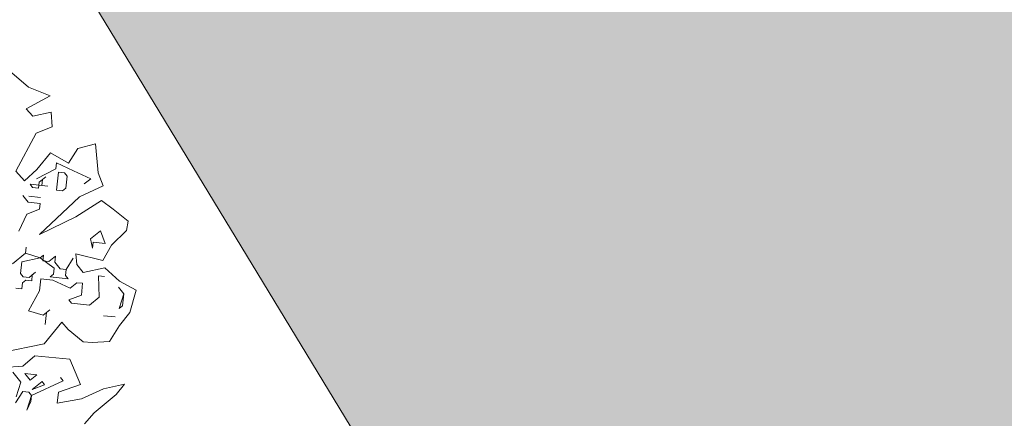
# Model space of a CAD drawing. Header units: metres. Extents: x -228 to 168, y -124 to 293.
# Tile 212 of 256: x -170.47 to -154.14, y 123.53 to 130.14. Entities that reach past the tile are written whole.
import ezdxf

# ---------------------------------------------------------------- set-up
doc = ezdxf.new("R2010")
doc.units = ezdxf.units.M
doc.header["$MEASUREMENT"] = 0
for name, color, linetype in [('Bepflanzung.3 _ UMGEBUNG', 7, 'Continuous'), ('Gebäude.3 _ UMGEBUNG', 7, 'Continuous'), ('Parzellen.3 _ UMGEBUNG', 7, 'Continuous')]:
    doc.layers.add(name, color=color, linetype=linetype)

msp = doc.modelspace()

# ---------------------------------------------------------------- hatches: boundary and pattern name
at = {"layer": 'Gebäude.3 _ UMGEBUNG', "linetype": 'Continuous', "lineweight": 18, "true_color": 0x3f3f3f}
msp.add_hatch(color=250, dxfattribs=at).paths.add_polyline_path([(-155.098, 123.99), (-155.098, 121.489), (-145.21, 127.494), (-140.566, 119.846), (-140.566, 122.346), (-145.21, 129.994)])
at = {"layer": 'Parzellen.3 _ UMGEBUNG', "linetype": 'Continuous', "lineweight": 18, "true_color": 0xfafafa}
msp.add_hatch(color=7, dxfattribs=at).paths.add_polyline_path([(-134.397, 115.714), (-148.984, 139.735), (-170.313, 132.176), (-153.333, 104.214)])

# ---------------------------------------------------------------- linework, layer by layer
at = {"layer": 'Bepflanzung.3 _ UMGEBUNG', "color": 33, "linetype": 'Continuous', "lineweight": 18, "true_color": 0xa89c73}
for p, q in [((-170.322, 129.017), (-170.596, 129.256)), ((-169.963, 128.874), (-170.322, 129.017)), ((-170.362, 128.658), (-169.963, 128.874)), ((-170.249, 128.534), (-170.362, 128.658)), ((-169.945, 128.603), (-170.249, 128.534)), ((-169.928, 128.361), (-169.945, 128.603)), ((-170.194, 128.254), (-169.928, 128.361)), ((-170.529, 127.625), (-170.194, 128.254)), ((-169.502, 128), (-169.66, 127.756)), ((-169.209, 128.077), (-169.502, 128)), ((-169.166, 127.595), (-169.209, 128.077)), ((-169.959, 127.93), (-170.183, 127.651)), ((-169.66, 127.756), (-169.959, 127.93)), ((-170.187, 127.496), (-169.869, 127.662)), ((-169.869, 127.662), (-169.859, 127.76)), ((-169.859, 127.76), (-169.573, 127.63)), ((-170.385, 127.462), (-170.529, 127.625)), ((-170.183, 127.651), (-170.385, 127.462)), ((-170.143, 127.441), (-170.033, 127.529)), ((-170.033, 127.529), (-170.088, 127.485)), ((-169.857, 127.31), (-169.825, 127.607)), ((-169.825, 127.607), (-169.726, 127.596)), ((-169.726, 127.596), (-169.682, 127.541)), ((-169.682, 127.541), (-169.703, 127.344)), ((-169.573, 127.63), (-169.287, 127.499)), ((-169.287, 127.499), (-169.396, 127.411)), ((-169.084, 127.381), (-169.166, 127.595)), ((-170, 127.376), (-170.296, 127.407)), ((-170.296, 127.407), (-170.252, 127.353)), ((-170.252, 127.353), (-170.153, 127.342)), ((-170.153, 127.342), (-170.143, 127.441)), ((-170.088, 127.485), (-170.099, 127.386)), ((-170.099, 127.386), (-170, 127.376)), ((-169.703, 127.344), (-169.758, 127.3)), ((-169.474, 127.196), (-169.084, 127.381)), ((-170.328, 127.111), (-170.416, 127.22)), ((-170.318, 127.21), (-170.12, 127.188)), ((-170.12, 127.188), (-170.318, 127.21)), ((-170.137, 126.573), (-169.474, 127.196)), ((-169.758, 127.3), (-169.857, 127.31)), ((-170.13, 127.09), (-170.328, 127.111)), ((-170.141, 126.991), (-170.13, 127.09)), ((-169.109, 127.136), (-169.538, 126.866)), ((-168.918, 126.994), (-169.109, 127.136)), ((-170.48, 126.627), (-170.349, 126.913)), ((-170.349, 126.913), (-170.141, 126.991)), ((-169.538, 126.866), (-170.137, 126.573)), ((-168.667, 126.795), (-168.918, 126.994)), ((-168.697, 126.64), (-168.667, 126.795)), ((-169.294, 126.5), (-169.13, 126.632)), ((-169.13, 126.632), (-169.052, 126.424)), ((-168.947, 126.399), (-168.697, 126.64)), ((-170.369, 126.265), (-170.358, 126.364)), ((-170.358, 126.364), (-170.369, 126.265)), ((-169.26, 126.346), (-169.294, 126.5)), ((-169.25, 126.445), (-169.26, 126.346)), ((-169.052, 126.424), (-169.25, 126.445)), ((-169.087, 126.143), (-168.947, 126.399)), ((-170.588, 126.089), (-170.369, 126.265)), ((-170.127, 126.189), (-170.434, 126.122)), ((-170.369, 126.265), (-170.127, 126.189)), ((-170.127, 126.189), (-170.072, 126.233)), ((-169.896, 126.015), (-170.127, 126.189)), ((-170.072, 126.233), (-170.083, 126.135)), ((-169.984, 126.124), (-169.875, 126.212)), ((-169.875, 126.212), (-169.885, 126.113)), ((-169.521, 126.077), (-169.537, 126.254)), ((-169.537, 126.254), (-169.087, 126.143)), ((-170.434, 126.122), (-170.455, 125.925)), ((-170.083, 126.135), (-169.984, 126.124)), ((-169.885, 126.113), (-169.797, 126.004)), ((-169.698, 125.993), (-169.578, 126.18)), ((-169.578, 126.18), (-169.698, 125.993)), ((-169.416, 125.946), (-169.521, 126.077)), ((-170.455, 125.925), (-170.411, 125.87)), ((-170.411, 125.87), (-170.312, 125.859)), ((-170.312, 125.859), (-170.203, 125.948)), ((-170.258, 125.903), (-170.268, 125.805)), ((-170.203, 125.948), (-170.258, 125.903)), ((-169.961, 125.872), (-169.906, 125.916)), ((-169.665, 125.84), (-169.961, 125.872)), ((-169.906, 125.916), (-169.896, 126.015)), ((-169.797, 126.004), (-169.698, 125.993)), ((-169.698, 125.993), (-169.709, 125.895)), ((-169.709, 125.895), (-169.665, 125.84)), ((-169.058, 126.02), (-169.416, 125.946)), ((-169.061, 125.875), (-169.16, 125.886)), ((-169.16, 125.886), (-169.147, 125.534)), ((-168.81, 125.799), (-169.058, 126.02)), ((-170.422, 125.771), (-170.432, 125.672)), ((-170.367, 125.815), (-170.422, 125.771)), ((-170.268, 125.805), (-170.367, 125.815)), ((-170.115, 125.838), (-170.136, 125.64)), ((-169.917, 125.817), (-170.115, 125.838)), ((-169.631, 125.686), (-169.917, 125.817)), ((-169.522, 125.774), (-169.631, 125.686)), ((-169.423, 125.764), (-169.522, 125.774)), ((-169.444, 125.566), (-169.423, 125.764)), ((-168.741, 125.591), (-168.83, 125.7)), ((-168.536, 125.651), (-168.81, 125.799)), ((-170.432, 125.672), (-170.531, 125.683)), ((-170.136, 125.64), (-170.321, 125.31)), ((-169.652, 125.489), (-169.444, 125.566)), ((-169.147, 125.534), (-169.312, 125.402)), ((-168.817, 125.349), (-168.741, 125.591)), ((-168.741, 125.591), (-168.763, 125.393)), ((-168.639, 125.281), (-168.536, 125.651)), ((-169.608, 125.434), (-169.652, 125.489)), ((-169.312, 125.402), (-169.608, 125.434)), ((-168.763, 125.393), (-168.817, 125.349)), ((-170.321, 125.31), (-170.079, 125.234)), ((-170.079, 125.234), (-169.97, 125.323)), ((-170.025, 125.278), (-170.046, 125.081)), ((-169.97, 125.323), (-170.025, 125.278)), ((-168.883, 125.206), (-169.08, 125.227)), ((-169.08, 125.227), (-168.883, 125.206)), ((-168.813, 125.065), (-168.639, 125.281)), ((-170.059, 124.759), (-169.769, 125.118)), ((-169.769, 125.118), (-169.665, 124.999)), ((-168.977, 124.798), (-168.813, 125.065)), ((-169.665, 124.999), (-169.413, 124.796)), ((-170.764, 124.619), (-170.059, 124.759)), ((-169.413, 124.796), (-169.263, 124.784)), ((-169.263, 124.784), (-168.977, 124.798)), ((-170.218, 124.563), (-170.417, 124.392)), ((-169.637, 124.509), (-170.218, 124.563)), ((-170.417, 124.392), (-170.728, 124.369)), ((-169.458, 124.085), (-169.637, 124.509)), ((-170.581, 124.288), (-170.449, 124.124)), ((-170.295, 124.158), (-170.383, 124.267)), ((-170.383, 124.267), (-170.185, 124.246)), ((-170.185, 124.246), (-170.295, 124.158)), ((-170.449, 124.124), (-170.524, 123.882)), ((-169.746, 124.149), (-170.272, 123.905)), ((-170.261, 124.004), (-170.097, 124.136)), ((-170.053, 124.082), (-170.261, 124.004)), ((-170.097, 124.136), (-170.053, 124.082)), ((-169.826, 123.957), (-169.458, 124.085)), ((-169.79, 124.203), (-169.746, 124.149)), ((-168.732, 124.092), (-169.076, 124.017)), ((-168.87, 123.918), (-168.732, 124.092)), ((-170.415, 123.97), (-170.535, 123.783)), ((-170.316, 123.96), (-170.415, 123.97)), ((-170.272, 123.905), (-170.348, 123.663)), ((-170.272, 123.905), (-170.316, 123.96)), ((-170.283, 123.806), (-170.272, 123.905)), ((-169.845, 123.777), (-169.826, 123.957)), ((-169.076, 124.017), (-169.445, 123.846)), ((-169.234, 123.617), (-168.87, 123.918)), ((-170.348, 123.663), (-170.283, 123.806)), ((-169.445, 123.846), (-169.845, 123.777)), ((-169.393, 123.434), (-169.234, 123.617))]:
    msp.add_line(p, q, dxfattribs=at)
at = {"layer": 'Parzellen.3 _ UMGEBUNG', "color": 253, "linetype": 'Continuous', "lineweight": 18, "true_color": 0x9f9f9f, "flags": 128}
msp.add_lwpolyline([(-134.397, 115.714), (-153.333, 104.214), (-170.313, 132.176), (-148.984, 139.735)], close=True, dxfattribs=at)

doc.saveas('drawing.dxf')
